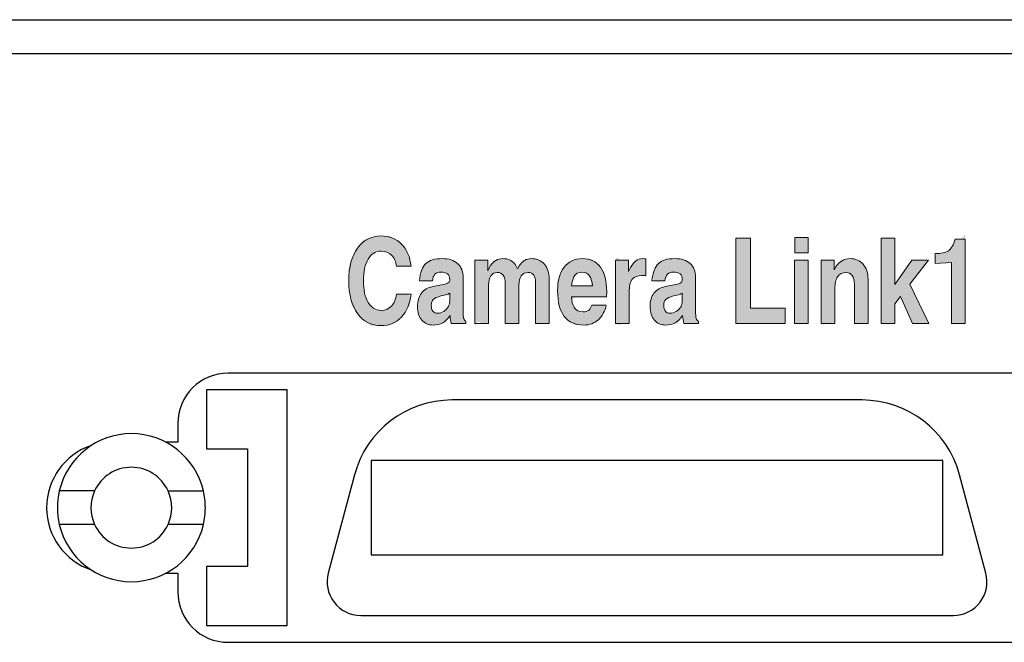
# Model space of a CAD drawing. Header units: millimetres. Extents: x 43 to 2527, y 45 to 1953.
# Tile 24 of 26: x 367 to 396, y 279 to 298. Entities that reach past the tile are written whole.
import ezdxf

# ---------------------------------------------------------------- set-up
doc = ezdxf.new("R2010")
doc.units = ezdxf.units.MM
doc.layers.add('1', color=7, linetype='Continuous')
doc.layers.add('Layer 1', color=7, linetype='Continuous')

msp = doc.modelspace()

# ---------------------------------------------------------------- hatches: boundary and pattern name
at = {"layer": 'Layer 1'}
h = msp.add_hatch(color=140, dxfattribs=at)
h.dxf.hatch_style = 2
edge = h.paths.add_edge_path()
edge.add_spline(control_points=[(377.597, 290.899), (377.597, 290.899), (377.597, 290.899), (377.469, 290.819), (377.374, 290.66), (377.279, 290.501), (377.231, 290.286), (377.231, 290.015), (377.231, 289.745), (377.278, 289.531), (377.373, 289.372), (377.468, 289.214), (377.597, 289.135), (377.758, 289.135), (377.881, 289.135), (377.983, 289.178), (378.065, 289.265), (378.146, 289.351), (378.195, 289.469), (378.211, 289.617), (378.211, 289.617), (378.647, 289.617), (378.647, 289.617), (378.616, 289.331), (378.52, 289.104), (378.36, 288.937), (378.2, 288.769), (378, 288.685), (377.758, 288.685), (377.463, 288.685), (377.229, 288.805), (377.056, 289.044), (376.882, 289.284), (376.795, 289.607), (376.795, 290.015), (376.795, 290.424), (376.882, 290.748), (377.056, 290.988), (377.229, 291.228), (377.463, 291.348), (377.758, 291.348), (378, 291.348), (378.201, 291.267), (378.362, 291.105), (378.522, 290.943), (378.617, 290.724), (378.647, 290.447), (378.647, 290.447), (378.211, 290.447), (378.211, 290.447), (378.196, 290.586), (378.148, 290.696), (378.066, 290.777), (377.985, 290.858), (377.882, 290.899), (377.758, 290.899), (377.597, 290.899)], knot_values=[-1, 0, 0, 0, 0, 0.0001, 1, 1, 1, 2, 2, 2, 3, 3, 3, 4, 4, 4, 5, 5, 5, 6, 6, 6, 7, 7, 7, 8, 8, 8, 9, 9, 9, 10, 10, 10, 11, 11, 11, 12, 12, 12, 13, 13, 13, 14, 14, 14, 15, 15, 15, 16, 16, 16, 17, 17, 17, 18, 18, 18, 18], degree=3, periodic=0)
h = msp.add_hatch(color=140, dxfattribs=at)
h.dxf.hatch_style = 2
h.paths.add_polyline_path([(390.052, 290.625), (390.254, 290.625), (390.457, 290.625), (390.457, 288.751), (390.255, 288.751), (390.052, 288.751)])
h.paths.add_polyline_path([(390.054, 291.307), (390.455, 291.307), (390.455, 290.849), (390.054, 290.849)])
h = msp.add_hatch(color=140, dxfattribs=at)
h.dxf.hatch_style = 2
h.paths.add_polyline_path([(388.302, 288.751), (388.302, 291.283), (388.519, 291.283), (388.738, 291.283), (388.738, 289.2), (389.769, 289.2), (389.769, 288.976), (389.769, 288.751)])
h = msp.add_hatch(color=140, dxfattribs=at)
h.dxf.hatch_style = 2
h.paths.add_polyline_path([(392.624, 291.283), (392.825, 291.283), (393.028, 291.283), (393.028, 289.904), (393.537, 290.625), (393.785, 290.625), (394.033, 290.625), (393.478, 289.912), (394.047, 288.751), (393.804, 288.751), (393.561, 288.751), (393.195, 289.551), (393.028, 289.335), (393.028, 288.751), (392.827, 288.751), (392.624, 288.751)])
h = msp.add_hatch(color=140, dxfattribs=at)
h.dxf.hatch_style = 2
edge = h.paths.add_edge_path()
edge.add_spline(control_points=[(394.409, 290.822), (394.409, 290.822), (394.409, 290.822), (394.539, 290.849), (394.622, 290.909), (394.706, 290.969), (394.774, 291.083), (394.827, 291.253), (394.827, 291.253), (395.125, 291.253), (395.125, 291.253), (395.125, 291.253), (395.125, 288.751), (395.125, 288.751), (395.125, 288.751), (394.923, 288.751), (394.923, 288.751), (394.923, 288.751), (394.72, 288.751), (394.72, 288.751), (394.72, 288.751), (394.72, 290.563), (394.72, 290.563), (394.72, 290.563), (394.233, 290.532), (394.233, 290.532), (394.233, 290.532), (394.233, 290.828), (394.233, 290.828), (394.409, 290.822)], knot_values=[-1, 0, 0, 0, 0, 0.0001, 1, 1, 1, 2, 2, 2, 3, 3, 3, 4, 4, 4, 5, 5, 5, 6, 6, 6, 7, 7, 7, 8, 8, 8, 9, 9, 9, 9], degree=3, periodic=0)
h = msp.add_hatch(color=140, dxfattribs=at)
h.dxf.hatch_style = 2
edge = h.paths.add_edge_path()
edge.add_spline(control_points=[(380.28, 288.814), (380.28, 288.814), (380.28, 288.814), (380.28, 288.751), (380.28, 288.751), (380.28, 288.751), (380.061, 288.751), (380.061, 288.751), (380.061, 288.751), (379.843, 288.751), (379.843, 288.751), (379.843, 288.751), (379.843, 288.752), (379.843, 288.752), (379.824, 288.817), (379.812, 288.892), (379.806, 288.978), (379.806, 288.978), (379.806, 288.98), (379.806, 288.98), (379.681, 288.794), (379.515, 288.701), (379.309, 288.701), (379.165, 288.701), (379.051, 288.75), (378.966, 288.849), (378.882, 288.948), (378.84, 289.081), (378.84, 289.248), (378.84, 289.415), (378.878, 289.549), (378.955, 289.649), (379.032, 289.749), (379.144, 289.814), (379.291, 289.843), (379.291, 289.843), (379.608, 289.903), (379.608, 289.903), (379.673, 289.916), (379.724, 289.936), (379.761, 289.963), (379.772, 289.97), (379.781, 289.983), (379.788, 290.001), (379.794, 290.02), (379.798, 290.038), (379.798, 290.056), (379.798, 290.056), (379.798, 290.063), (379.798, 290.063), (379.798, 290.136), (379.776, 290.189), (379.731, 290.224), (379.687, 290.259), (379.62, 290.277), (379.531, 290.277), (379.458, 290.277), (379.401, 290.255), (379.358, 290.211), (379.316, 290.168), (379.29, 290.103), (379.281, 290.018), (379.281, 290.018), (378.893, 290.018), (378.893, 290.018), (378.919, 290.26), (378.984, 290.429), (379.086, 290.527), (379.188, 290.626), (379.351, 290.675), (379.575, 290.675), (379.772, 290.675), (379.924, 290.626), (380.032, 290.53), (380.14, 290.433), (380.194, 290.297), (380.194, 290.121), (380.194, 290.121), (380.194, 289.125), (380.194, 289.125), (380.194, 289.017), (380.2, 288.942), (380.211, 288.901), (380.222, 288.861), (380.246, 288.832), (380.28, 288.816), (380.28, 288.816), (380.28, 288.814), (380.28, 288.814), (380.28, 288.814)], knot_values=[-1, 0, 0, 0, 0, 0.0001, 1, 1, 1, 2, 2, 2, 3, 3, 3, 4, 4, 4, 5, 5, 5, 6, 6, 6, 7, 7, 7, 8, 8, 8, 9, 9, 9, 10, 10, 10, 11, 11, 11, 12, 12, 12, 13, 13, 13, 14, 14, 14, 15, 15, 15, 16, 16, 16, 17, 17, 17, 18, 18, 18, 19, 19, 19, 20, 20, 20, 21, 21, 21, 22, 22, 22, 23, 23, 23, 24, 24, 24, 25, 25, 25, 26, 26, 26, 27, 27, 27, 28, 28, 28, 29, 29, 29, 29], degree=3, periodic=0)
edge = h.paths.add_edge_path()
edge.add_spline(control_points=[(379.267, 289.425), (379.267, 289.425), (379.267, 289.425), (379.247, 289.366), (379.247, 289.286), (379.247, 289.211), (379.263, 289.153), (379.294, 289.113), (379.325, 289.074), (379.371, 289.054), (379.431, 289.054), (379.572, 289.054), (379.679, 289.118), (379.753, 289.247), (379.753, 289.247), (379.76, 289.257), (379.76, 289.257), (379.77, 289.273), (379.779, 289.3), (379.786, 289.336), (379.794, 289.373), (379.798, 289.41), (379.798, 289.447), (379.798, 289.447), (379.798, 289.652), (379.798, 289.652), (379.768, 289.629), (379.729, 289.611), (379.681, 289.6), (379.681, 289.6), (379.536, 289.565), (379.536, 289.565), (379.426, 289.539), (379.35, 289.506), (379.309, 289.465), (379.267, 289.425)], knot_values=[-1, 0, 0, 0, 0, 0.0001, 1, 1, 1, 2, 2, 2, 3, 3, 3, 4, 4, 4, 5, 5, 5, 6, 6, 6, 7, 7, 7, 8, 8, 8, 9, 9, 9, 10, 10, 10, 11, 11, 11, 11], degree=3, periodic=0)
h = msp.add_hatch(color=140, dxfattribs=at)
h.dxf.hatch_style = 2
edge = h.paths.add_edge_path()
edge.add_spline(control_points=[(381.345, 290.235), (381.345, 290.235), (381.345, 290.235), (381.286, 290.263), (381.208, 290.263), (381.125, 290.263), (381.062, 290.23), (381.018, 290.163), (380.974, 290.096), (380.952, 290), (380.952, 289.873), (380.952, 289.873), (380.952, 288.751), (380.952, 288.751), (380.952, 288.751), (380.75, 288.751), (380.75, 288.751), (380.75, 288.751), (380.547, 288.751), (380.547, 288.751), (380.547, 288.751), (380.547, 290.625), (380.547, 290.625), (380.547, 290.625), (380.738, 290.625), (380.738, 290.625), (380.738, 290.625), (380.931, 290.625), (380.931, 290.625), (380.931, 290.625), (380.931, 290.313), (380.931, 290.313), (380.952, 290.365), (380.976, 290.412), (381.003, 290.456), (381.096, 290.602), (381.221, 290.675), (381.378, 290.675), (381.523, 290.675), (381.638, 290.625), (381.724, 290.527), (381.762, 290.482), (381.793, 290.43), (381.815, 290.372), (381.815, 290.372), (381.862, 290.456), (381.862, 290.456), (381.952, 290.602), (382.074, 290.675), (382.227, 290.675), (382.387, 290.675), (382.515, 290.62), (382.61, 290.512), (382.706, 290.403), (382.754, 290.258), (382.754, 290.075), (382.754, 290.075), (382.754, 288.751), (382.754, 288.751), (382.754, 288.751), (382.552, 288.751), (382.552, 288.751), (382.552, 288.751), (382.349, 288.751), (382.349, 288.751), (382.349, 288.751), (382.349, 289.97), (382.349, 289.97), (382.349, 290.064), (382.33, 290.137), (382.293, 290.187), (382.255, 290.238), (382.201, 290.263), (382.131, 290.263), (382.041, 290.263), (381.972, 290.23), (381.924, 290.163), (381.877, 290.096), (381.853, 290), (381.853, 289.873), (381.853, 289.873), (381.853, 288.751), (381.853, 288.751), (381.853, 288.751), (381.651, 288.751), (381.651, 288.751), (381.651, 288.751), (381.448, 288.751), (381.448, 288.751), (381.448, 288.751), (381.448, 289.937), (381.448, 289.937), (381.448, 290.043), (381.427, 290.124), (381.386, 290.179), (381.345, 290.235)], knot_values=[-1, 0, 0, 0, 0, 0.0001, 1, 1, 1, 2, 2, 2, 3, 3, 3, 4, 4, 4, 5, 5, 5, 6, 6, 6, 7, 7, 7, 8, 8, 8, 9, 9, 9, 10, 10, 10, 11, 11, 11, 12, 12, 12, 13, 13, 13, 14, 14, 14, 15, 15, 15, 16, 16, 16, 17, 17, 17, 18, 18, 18, 19, 19, 19, 20, 20, 20, 21, 21, 21, 22, 22, 22, 23, 23, 23, 24, 24, 24, 25, 25, 25, 26, 26, 26, 27, 27, 27, 28, 28, 28, 29, 29, 29, 30, 30, 30, 31, 31, 31, 31], degree=3, periodic=0)
h = msp.add_hatch(color=140, dxfattribs=at)
h.dxf.hatch_style = 2
edge = h.paths.add_edge_path()
edge.add_spline(control_points=[(383.424, 289.406), (383.424, 289.406), (383.424, 289.406), (383.45, 289.302), (383.492, 289.231), (383.548, 289.139), (383.639, 289.093), (383.765, 289.093), (383.83, 289.093), (383.886, 289.112), (383.931, 289.148), (383.976, 289.184), (384.005, 289.233), (384.018, 289.295), (384.018, 289.295), (384.45, 289.295), (384.45, 289.295), (384.412, 289.112), (384.334, 288.968), (384.216, 288.861), (384.097, 288.754), (383.956, 288.701), (383.791, 288.701), (383.529, 288.701), (383.333, 288.786), (383.202, 288.956), (383.071, 289.127), (383.005, 289.383), (383.003, 289.726), (383.003, 290.016), (383.069, 290.247), (383.2, 290.418), (383.332, 290.589), (383.51, 290.675), (383.734, 290.675), (383.973, 290.675), (384.154, 290.591), (384.278, 290.422), (384.402, 290.254), (384.464, 290.009), (384.464, 289.686), (384.464, 289.686), (384.461, 289.543), (384.461, 289.543), (384.461, 289.543), (383.414, 289.543), (383.414, 289.543), (383.424, 289.406)], knot_values=[-1, 0, 0, 0, 0, 0.0001, 1, 1, 1, 2, 2, 2, 3, 3, 3, 4, 4, 4, 5, 5, 5, 6, 6, 6, 7, 7, 7, 8, 8, 8, 9, 9, 9, 10, 10, 10, 11, 11, 11, 12, 12, 12, 13, 13, 13, 14, 14, 14, 15, 15, 15, 15], degree=3, periodic=0)
edge = h.paths.add_edge_path()
edge.add_spline(control_points=[(383.452, 290.065), (383.452, 290.065), (383.452, 290.065), (383.43, 289.978), (383.417, 289.865), (383.417, 289.865), (384.042, 289.865), (384.042, 289.865), (384.034, 289.986), (384.008, 290.08), (383.964, 290.148), (383.911, 290.233), (383.831, 290.275), (383.727, 290.275), (383.619, 290.275), (383.539, 290.226), (383.486, 290.129), (383.452, 290.065)], knot_values=[-1, 0, 0, 0, 0, 0.0001, 1, 1, 1, 2, 2, 2, 3, 3, 3, 4, 4, 4, 5, 5, 5, 5], degree=3, periodic=0)
h = msp.add_hatch(color=140, dxfattribs=at)
h.dxf.hatch_style = 2
edge = h.paths.add_edge_path()
edge.add_spline(control_points=[(385.589, 290.172), (385.589, 290.172), (385.589, 290.172), (385.551, 290.175), (385.51, 290.175), (385.382, 290.175), (385.287, 290.138), (385.225, 290.062), (385.163, 289.987), (385.132, 289.873), (385.132, 289.719), (385.132, 289.719), (385.132, 288.751), (385.132, 288.751), (385.132, 288.751), (384.931, 288.751), (384.931, 288.751), (384.931, 288.751), (384.728, 288.751), (384.728, 288.751), (384.728, 288.751), (384.728, 290.625), (384.728, 290.625), (384.728, 290.625), (384.922, 290.625), (384.922, 290.625), (384.922, 290.625), (385.117, 290.625), (385.117, 290.625), (385.117, 290.625), (385.117, 290.296), (385.117, 290.296), (385.117, 290.296), (385.17, 290.409), (385.17, 290.409), (385.265, 290.586), (385.387, 290.675), (385.537, 290.675), (385.568, 290.675), (385.597, 290.672), (385.624, 290.668), (385.624, 290.668), (385.624, 290.167), (385.624, 290.167), (385.589, 290.172)], knot_values=[-1, 0, 0, 0, 0, 0.0001, 1, 1, 1, 2, 2, 2, 3, 3, 3, 4, 4, 4, 5, 5, 5, 6, 6, 6, 7, 7, 7, 8, 8, 8, 9, 9, 9, 10, 10, 10, 11, 11, 11, 12, 12, 12, 13, 13, 13, 14, 14, 14, 14], degree=3, periodic=0)
h = msp.add_hatch(color=140, dxfattribs=at)
h.dxf.hatch_style = 2
edge = h.paths.add_edge_path()
edge.add_spline(control_points=[(387.195, 288.814), (387.195, 288.814), (387.195, 288.814), (387.195, 288.751), (387.195, 288.751), (387.195, 288.751), (386.975, 288.751), (386.975, 288.751), (386.975, 288.751), (386.757, 288.751), (386.757, 288.751), (386.757, 288.751), (386.757, 288.752), (386.757, 288.752), (386.738, 288.817), (386.726, 288.892), (386.72, 288.978), (386.72, 288.978), (386.72, 288.98), (386.72, 288.98), (386.595, 288.794), (386.43, 288.701), (386.223, 288.701), (386.079, 288.701), (385.965, 288.75), (385.881, 288.849), (385.797, 288.948), (385.754, 289.081), (385.754, 289.248), (385.754, 289.415), (385.792, 289.549), (385.87, 289.649), (385.947, 289.749), (386.058, 289.814), (386.206, 289.843), (386.206, 289.843), (386.523, 289.903), (386.523, 289.903), (386.587, 289.916), (386.638, 289.936), (386.676, 289.963), (386.686, 289.97), (386.695, 289.983), (386.702, 290.001), (386.709, 290.02), (386.712, 290.038), (386.712, 290.056), (386.712, 290.056), (386.712, 290.063), (386.712, 290.063), (386.712, 290.136), (386.69, 290.189), (386.645, 290.224), (386.601, 290.259), (386.534, 290.277), (386.445, 290.277), (386.373, 290.277), (386.315, 290.255), (386.273, 290.211), (386.23, 290.168), (386.204, 290.103), (386.195, 290.018), (386.195, 290.018), (385.808, 290.018), (385.808, 290.018), (385.834, 290.26), (385.898, 290.429), (386, 290.527), (386.102, 290.626), (386.266, 290.675), (386.49, 290.675), (386.686, 290.675), (386.838, 290.626), (386.946, 290.53), (387.054, 290.433), (387.108, 290.297), (387.108, 290.121), (387.108, 290.121), (387.108, 289.125), (387.108, 289.125), (387.108, 289.017), (387.114, 288.942), (387.126, 288.901), (387.137, 288.861), (387.16, 288.832), (387.195, 288.816), (387.195, 288.816), (387.195, 288.814), (387.195, 288.814), (387.195, 288.814)], knot_values=[-1, 0, 0, 0, 0, 0.0001, 1, 1, 1, 2, 2, 2, 3, 3, 3, 4, 4, 4, 5, 5, 5, 6, 6, 6, 7, 7, 7, 8, 8, 8, 9, 9, 9, 10, 10, 10, 11, 11, 11, 12, 12, 12, 13, 13, 13, 14, 14, 14, 15, 15, 15, 16, 16, 16, 17, 17, 17, 18, 18, 18, 19, 19, 19, 20, 20, 20, 21, 21, 21, 22, 22, 22, 23, 23, 23, 24, 24, 24, 25, 25, 25, 26, 26, 26, 27, 27, 27, 28, 28, 28, 29, 29, 29, 29], degree=3, periodic=0)
edge = h.paths.add_edge_path()
edge.add_spline(control_points=[(386.182, 289.425), (386.182, 289.425), (386.182, 289.425), (386.161, 289.366), (386.161, 289.286), (386.161, 289.211), (386.177, 289.153), (386.208, 289.113), (386.24, 289.074), (386.285, 289.054), (386.345, 289.054), (386.486, 289.054), (386.594, 289.118), (386.667, 289.247), (386.667, 289.247), (386.674, 289.257), (386.674, 289.257), (386.685, 289.273), (386.693, 289.3), (386.7, 289.336), (386.708, 289.373), (386.712, 289.41), (386.712, 289.447), (386.712, 289.447), (386.712, 289.652), (386.712, 289.652), (386.682, 289.629), (386.643, 289.611), (386.595, 289.6), (386.595, 289.6), (386.45, 289.565), (386.45, 289.565), (386.34, 289.539), (386.264, 289.506), (386.223, 289.465), (386.182, 289.425)], knot_values=[-1, 0, 0, 0, 0, 0.0001, 1, 1, 1, 2, 2, 2, 3, 3, 3, 4, 4, 4, 5, 5, 5, 6, 6, 6, 7, 7, 7, 8, 8, 8, 9, 9, 9, 10, 10, 10, 11, 11, 11, 11], degree=3, periodic=0)
h = msp.add_hatch(color=140, dxfattribs=at)
h.dxf.hatch_style = 2
edge = h.paths.add_edge_path()
edge.add_spline(control_points=[(391.719, 290.233), (391.719, 290.233), (391.719, 290.233), (391.656, 290.263), (391.573, 290.263), (391.467, 290.263), (391.387, 290.221), (391.331, 290.136), (391.276, 290.052), (391.247, 289.93), (391.247, 289.77), (391.247, 289.77), (391.247, 288.751), (391.247, 288.751), (391.247, 288.751), (391.046, 288.751), (391.046, 288.751), (391.046, 288.751), (390.843, 288.751), (390.843, 288.751), (390.843, 288.751), (390.843, 290.625), (390.843, 290.625), (390.843, 290.625), (391.034, 290.625), (391.034, 290.625), (391.034, 290.625), (391.227, 290.625), (391.227, 290.625), (391.227, 290.625), (391.227, 290.337), (391.227, 290.337), (391.227, 290.337), (391.278, 290.428), (391.278, 290.428), (391.383, 290.593), (391.523, 290.675), (391.699, 290.675), (391.862, 290.675), (391.992, 290.619), (392.089, 290.508), (392.186, 290.398), (392.235, 290.249), (392.235, 290.063), (392.235, 290.063), (392.235, 288.751), (392.235, 288.751), (392.235, 288.751), (392.033, 288.751), (392.033, 288.751), (392.033, 288.751), (391.83, 288.751), (391.83, 288.751), (391.83, 288.751), (391.83, 289.917), (391.83, 289.917), (391.83, 290.029), (391.808, 290.115), (391.763, 290.174), (391.719, 290.233)], knot_values=[-1, 0, 0, 0, 0, 0.0001, 1, 1, 1, 2, 2, 2, 3, 3, 3, 4, 4, 4, 5, 5, 5, 6, 6, 6, 7, 7, 7, 8, 8, 8, 9, 9, 9, 10, 10, 10, 11, 11, 11, 12, 12, 12, 13, 13, 13, 14, 14, 14, 15, 15, 15, 16, 16, 16, 17, 17, 17, 18, 18, 18, 19, 19, 19, 19], degree=3, periodic=0)

# ---------------------------------------------------------------- linework, layer by layer
at = {"layer": '1', "color": 2, "linetype": 'Continuous'}
for p, q in [((341.46, 297.774), (415.46, 297.774)), ((341.46, 296.774), (415.46, 296.774)), ((398.71, 287.274), (373.21, 287.274)), ((372.56, 286.774), (372.56, 285.024)), ((374.96, 286.774), (372.56, 286.774)), ((374.96, 279.774), (374.96, 286.774)), ((392.059, 286.474), (379.862, 286.474)), ((371.71, 285.774), (371.71, 285.224)), ((371.71, 285.224), (371.349, 285.224)), ((372.56, 285.024), (373.779, 285.024)), ((373.779, 285.024), (373.779, 281.524)), ((377.46, 284.674), (377.46, 281.874)), ((394.46, 284.674), (377.46, 284.674)), ((394.46, 281.874), (394.46, 284.674)), ((376.964, 284.25), (376.183, 281.333)), ((395.738, 281.333), (394.957, 284.25)), ((368.188, 283.774), (368.188, 283.774)), ((369.239, 283.774), (368.188, 283.774)), ((369.239, 283.774), (369.239, 283.774)), ((371.421, 283.774), (372.473, 283.774)), ((368.188, 282.774), (368.188, 282.774)), ((369.239, 282.774), (368.188, 282.774)), ((372.473, 282.774), (371.421, 282.774)), ((377.46, 281.874), (394.46, 281.874)), ((373.779, 281.524), (372.56, 281.524)), ((372.56, 281.524), (372.56, 279.774)), ((371.349, 281.324), (371.71, 281.324)), ((371.71, 281.324), (371.71, 280.774)), ((377.149, 280.074), (394.772, 280.074)), ((372.56, 279.774), (374.96, 279.774)), ((373.21, 279.274), (398.71, 279.274))]:
    msp.add_line(p, q, dxfattribs=at)
for centre, radius, start, end in [((373.21, 285.774), 1.5, 90, 180), ((379.862, 283.474), 3, 90, 165.0086), ((392.059, 283.474), 3, 14.9914, 90), ((370.33, 283.274), 2.2, 13.1366, 166.8629), ((369.76, 283.274), 1.95, 108.6967, 251.3033), ((370.33, 283.274), 1.2, 24.6226, 155.3745), ((370.33, 283.274), 2.2, 166.8634, 193.1366), ((370.33, 283.274), 1.2, 155.3757, 204.6233), ((370.33, 283.274), 1.2, 335.3757, 24.6243), ((370.33, 283.274), 2.2, 0, 13.1366), ((370.33, 283.274), 2.2, 346.8634, 0), ((370.33, 283.274), 2.2, 193.1369, 346.8634), ((370.33, 283.274), 1.2, 204.6233, 335.375), ((377.149, 281.074), 1, 165.0086, 270), ((394.772, 281.074), 1, 270, 14.9914), ((373.21, 280.774), 1.5, 180, 270)]:
    msp.add_arc(centre, radius, start, end, dxfattribs=at)
at = {"layer": 'Layer 1', "color": 140, "lineweight": 0}
for p, q in [((390.054, 291.307), (390.455, 291.307)), ((390.054, 290.849), (390.054, 291.307)), ((390.455, 291.307), (390.455, 290.849)), ((388.302, 288.751), (388.302, 291.283)), ((388.302, 291.283), (388.519, 291.283)), ((388.519, 291.283), (388.738, 291.283)), ((388.738, 291.283), (388.738, 289.2)), ((392.624, 291.283), (392.825, 291.283)), ((392.624, 288.751), (392.624, 291.283)), ((392.825, 291.283), (393.028, 291.283)), ((393.028, 291.283), (393.028, 289.904)), ((390.455, 290.849), (390.054, 290.849)), ((390.052, 290.625), (390.254, 290.625)), ((390.052, 288.751), (390.052, 290.625)), ((390.254, 290.625), (390.457, 290.625)), ((390.457, 290.625), (390.457, 288.751)), ((393.028, 289.904), (393.537, 290.625)), ((394.033, 290.625), (393.478, 289.912)), ((393.537, 290.625), (393.785, 290.625)), ((393.785, 290.625), (394.033, 290.625)), ((393.478, 289.912), (394.047, 288.751)), ((393.195, 289.551), (393.028, 289.335)), ((393.561, 288.751), (393.195, 289.551)), ((393.028, 289.335), (393.028, 288.751)), ((388.738, 289.2), (389.769, 289.2)), ((389.769, 289.2), (389.769, 288.976)), ((389.769, 288.976), (389.769, 288.751)), ((389.769, 288.751), (388.302, 288.751)), ((390.255, 288.751), (390.052, 288.751)), ((390.457, 288.751), (390.255, 288.751)), ((392.827, 288.751), (392.624, 288.751)), ((393.028, 288.751), (392.827, 288.751)), ((393.804, 288.751), (393.561, 288.751)), ((394.047, 288.751), (393.804, 288.751))]:
    msp.add_line(p, q, dxfattribs=at)
for points, knots in [([(377.056, 290.988), (377.229, 291.228), (377.463, 291.348), (377.758, 291.348), (378, 291.348), (378.201, 291.267), (378.362, 291.105)], [5, 5, 5, 5, 6, 6, 6, 7, 7, 7, 7]), ([(377.056, 289.044), (376.882, 289.284), (376.795, 289.607), (376.795, 290.015), (376.795, 290.424), (376.882, 290.748), (377.056, 290.988)], [3, 3, 3, 3, 4, 4, 4, 5, 5, 5, 5]), ([(378.211, 290.447), (378.196, 290.586), (378.148, 290.696), (378.066, 290.777), (377.985, 290.858), (377.882, 290.899), (377.758, 290.899), (377.597, 290.899), (377.469, 290.819), (377.374, 290.66), (377.279, 290.501), (377.231, 290.286), (377.231, 290.015), (377.231, 289.745), (377.278, 289.531), (377.373, 289.372)], [9, 9, 9, 9, 10, 10, 10, 11, 11, 11, 12, 12, 12, 13, 13, 13, 14, 14, 14, 14]), ([(378.893, 290.018), (378.919, 290.26), (378.984, 290.429), (379.086, 290.527), (379.188, 290.626), (379.351, 290.675), (379.575, 290.675), (379.772, 290.675), (379.924, 290.626), (380.032, 290.53)], [14, 14, 14, 14, 15, 15, 15, 16, 16, 16, 17, 17, 17, 17]), ([(381.003, 290.456), (381.096, 290.602), (381.221, 290.675), (381.378, 290.675), (381.523, 290.675), (381.638, 290.625), (381.724, 290.527)], [4, 4, 4, 4, 5, 5, 5, 6, 6, 6, 6]), ([(381.862, 290.456), (381.952, 290.602), (382.074, 290.675), (382.227, 290.675), (382.387, 290.675), (382.515, 290.62), (382.61, 290.512)], [8, 8, 8, 8, 9, 9, 9, 10, 10, 10, 10]), ([(383.2, 290.418), (383.332, 290.589), (383.51, 290.675), (383.734, 290.675), (383.973, 290.675), (384.154, 290.591), (384.278, 290.422), (384.402, 290.254), (384.464, 290.009), (384.464, 289.686)], [3, 3, 3, 3, 4, 4, 4, 5, 5, 5, 6, 6, 6, 6]), ([(385.17, 290.409), (385.265, 290.586), (385.387, 290.675), (385.537, 290.675), (385.568, 290.675), (385.597, 290.672), (385.624, 290.668)], [4, 4, 4, 4, 5, 5, 5, 6, 6, 6, 6]), ([(385.808, 290.018), (385.834, 290.26), (385.898, 290.429), (386, 290.527), (386.102, 290.626), (386.266, 290.675), (386.49, 290.675), (386.686, 290.675), (386.838, 290.626), (386.946, 290.53)], [14, 14, 14, 14, 15, 15, 15, 16, 16, 16, 17, 17, 17, 17]), ([(391.278, 290.428), (391.383, 290.593), (391.523, 290.675), (391.699, 290.675), (391.862, 290.675), (391.992, 290.619), (392.089, 290.508)], [4, 4, 4, 4, 5, 5, 5, 6, 6, 6, 6]), ([(379.731, 290.224), (379.687, 290.259), (379.62, 290.277), (379.531, 290.277), (379.458, 290.277), (379.401, 290.255), (379.358, 290.211), (379.316, 290.168), (379.29, 290.103), (379.281, 290.018)], [10, 10, 10, 10, 11, 11, 11, 12, 12, 12, 13, 13, 13, 13]), ([(381.386, 290.179), (381.345, 290.235), (381.286, 290.263), (381.208, 290.263), (381.125, 290.263), (381.062, 290.23), (381.018, 290.163)], [24, 24, 24, 24, 25, 25, 25, 26, 26, 26, 26]), ([(382.293, 290.187), (382.255, 290.238), (382.201, 290.263), (382.131, 290.263), (382.041, 290.263), (381.972, 290.23), (381.924, 290.163)], [16, 16, 16, 16, 17, 17, 17, 18, 18, 18, 18]), ([(383.964, 290.148), (383.911, 290.233), (383.831, 290.275), (383.727, 290.275), (383.619, 290.275), (383.539, 290.226), (383.486, 290.129)], [1, 1, 1, 1, 2, 2, 2, 3, 3, 3, 3]), ([(385.624, 290.167), (385.589, 290.172), (385.551, 290.175), (385.51, 290.175), (385.382, 290.175), (385.287, 290.138), (385.225, 290.062), (385.163, 289.987), (385.132, 289.873), (385.132, 289.719)], [7, 7, 7, 7, 8, 8, 8, 9, 9, 9, 10, 10, 10, 10]), ([(386.645, 290.224), (386.601, 290.259), (386.534, 290.277), (386.445, 290.277), (386.373, 290.277), (386.315, 290.255), (386.273, 290.211), (386.23, 290.168), (386.204, 290.103), (386.195, 290.018)], [10, 10, 10, 10, 11, 11, 11, 12, 12, 12, 13, 13, 13, 13]), ([(391.83, 289.917), (391.83, 290.029), (391.808, 290.115), (391.763, 290.174), (391.719, 290.233), (391.656, 290.263), (391.573, 290.263), (391.467, 290.263), (391.387, 290.221), (391.331, 290.136)], [11, 11, 11, 11, 12, 12, 12, 13, 13, 13, 14, 14, 14, 14]), ([(378.966, 288.849), (378.882, 288.948), (378.84, 289.081), (378.84, 289.248), (378.84, 289.415), (378.878, 289.549), (378.955, 289.649), (379.032, 289.749), (379.144, 289.814), (379.291, 289.843)], [1, 1, 1, 1, 2, 2, 2, 3, 3, 3, 4, 4, 4, 4]), ([(379.761, 289.963), (379.772, 289.97), (379.781, 289.983), (379.788, 290.001), (379.794, 290.02), (379.798, 290.038), (379.798, 290.056)], [6, 6, 6, 6, 7, 7, 7, 8, 8, 8, 8]), ([(385.881, 288.849), (385.797, 288.948), (385.754, 289.081), (385.754, 289.248), (385.754, 289.415), (385.792, 289.549), (385.87, 289.649), (385.947, 289.749), (386.058, 289.814), (386.206, 289.843)], [1, 1, 1, 1, 2, 2, 2, 3, 3, 3, 4, 4, 4, 4]), ([(386.676, 289.963), (386.686, 289.97), (386.695, 289.983), (386.702, 290.001), (386.709, 290.02), (386.712, 290.038), (386.712, 290.056)], [6, 6, 6, 6, 7, 7, 7, 8, 8, 8, 8]), ([(379.536, 289.565), (379.426, 289.539), (379.35, 289.506), (379.309, 289.465), (379.267, 289.425), (379.247, 289.366), (379.247, 289.286), (379.247, 289.211), (379.263, 289.153), (379.294, 289.113)], [3, 3, 3, 3, 4, 4, 4, 5, 5, 5, 6, 6, 6, 6]), ([(383.791, 288.701), (383.529, 288.701), (383.333, 288.786), (383.202, 288.956), (383.071, 289.127), (383.005, 289.383), (383.003, 289.726)], [0, 0, 0, 0, 1, 1, 1, 2, 2, 2, 2]), ([(386.45, 289.565), (386.34, 289.539), (386.264, 289.506), (386.223, 289.465), (386.182, 289.425), (386.161, 289.366), (386.161, 289.286), (386.161, 289.211), (386.177, 289.153), (386.208, 289.113)], [3, 3, 3, 3, 4, 4, 4, 5, 5, 5, 6, 6, 6, 6]), ([(377.373, 289.372), (377.468, 289.214), (377.597, 289.135), (377.758, 289.135), (377.881, 289.135), (377.983, 289.178), (378.065, 289.265)], [14, 14, 14, 14, 15, 15, 15, 16, 16, 16, 16]), ([(384.45, 289.295), (384.412, 289.112), (384.334, 288.968), (384.216, 288.861), (384.097, 288.754), (383.956, 288.701), (383.791, 288.701)], [13, 13, 13, 13, 14, 14, 14, 15, 15, 15, 15]), ([(378.36, 288.937), (378.2, 288.769), (378, 288.685), (377.758, 288.685), (377.463, 288.685), (377.229, 288.805), (377.056, 289.044)], [1, 1, 1, 1, 2, 2, 2, 3, 3, 3, 3]), ([(379.294, 289.113), (379.325, 289.074), (379.371, 289.054), (379.431, 289.054), (379.572, 289.054), (379.679, 289.118), (379.753, 289.247)], [6, 6, 6, 6, 7, 7, 7, 8, 8, 8, 8]), ([(383.492, 289.231), (383.548, 289.139), (383.639, 289.093), (383.765, 289.093), (383.83, 289.093), (383.886, 289.112), (383.931, 289.148)], [9, 9, 9, 9, 10, 10, 10, 11, 11, 11, 11]), ([(386.208, 289.113), (386.24, 289.074), (386.285, 289.054), (386.345, 289.054), (386.486, 289.054), (386.594, 289.118), (386.667, 289.247)], [6, 6, 6, 6, 7, 7, 7, 8, 8, 8, 8])]:
    msp.add_open_spline(points, degree=3, knots=knots, dxfattribs=at)
for points in [[(378.362, 291.105), (378.522, 290.943), (378.617, 290.724), (378.647, 290.447)], [(394.622, 290.909), (394.706, 290.969), (394.774, 291.083), (394.827, 291.253)], [(394.827, 291.253), (394.827, 291.253), (395.125, 291.253), (395.125, 291.253)], [(395.125, 291.253), (395.125, 291.253), (395.125, 288.751), (395.125, 288.751)], [(394.233, 290.828), (394.409, 290.822), (394.539, 290.849), (394.622, 290.909)], [(394.233, 290.532), (394.233, 290.532), (394.233, 290.828), (394.233, 290.828)], [(378.647, 290.447), (378.647, 290.447), (378.211, 290.447), (378.211, 290.447)], [(380.032, 290.53), (380.14, 290.433), (380.194, 290.297), (380.194, 290.121)], [(380.547, 290.625), (380.547, 290.625), (380.738, 290.625), (380.738, 290.625)], [(380.547, 288.751), (380.547, 288.751), (380.547, 290.625), (380.547, 290.625)], [(380.738, 290.625), (380.738, 290.625), (380.931, 290.625), (380.931, 290.625)], [(380.931, 290.625), (380.931, 290.625), (380.931, 290.313), (380.931, 290.313)], [(380.931, 290.313), (380.952, 290.365), (380.976, 290.412), (381.003, 290.456)], [(381.724, 290.527), (381.762, 290.482), (381.793, 290.43), (381.815, 290.372)], [(381.815, 290.372), (381.815, 290.372), (381.862, 290.456), (381.862, 290.456)], [(382.61, 290.512), (382.706, 290.403), (382.754, 290.258), (382.754, 290.075)], [(384.728, 290.625), (384.728, 290.625), (384.922, 290.625), (384.922, 290.625)], [(384.728, 288.751), (384.728, 288.751), (384.728, 290.625), (384.728, 290.625)], [(384.922, 290.625), (384.922, 290.625), (385.117, 290.625), (385.117, 290.625)], [(385.117, 290.625), (385.117, 290.625), (385.117, 290.296), (385.117, 290.296)], [(385.624, 290.668), (385.624, 290.668), (385.624, 290.167), (385.624, 290.167)], [(386.946, 290.53), (387.054, 290.433), (387.108, 290.297), (387.108, 290.121)], [(390.843, 290.625), (390.843, 290.625), (391.034, 290.625), (391.034, 290.625)], [(390.843, 288.751), (390.843, 288.751), (390.843, 290.625), (390.843, 290.625)], [(391.034, 290.625), (391.034, 290.625), (391.227, 290.625), (391.227, 290.625)], [(391.227, 290.625), (391.227, 290.625), (391.227, 290.337), (391.227, 290.337)], [(391.227, 290.337), (391.227, 290.337), (391.278, 290.428), (391.278, 290.428)], [(392.089, 290.508), (392.186, 290.398), (392.235, 290.249), (392.235, 290.063)], [(394.72, 290.563), (394.72, 290.563), (394.233, 290.532), (394.233, 290.532)], [(394.72, 288.751), (394.72, 288.751), (394.72, 290.563), (394.72, 290.563)], [(379.798, 290.063), (379.798, 290.136), (379.776, 290.189), (379.731, 290.224)], [(381.018, 290.163), (380.974, 290.096), (380.952, 290), (380.952, 289.873)], [(381.448, 289.937), (381.448, 290.043), (381.427, 290.124), (381.386, 290.179)], [(381.924, 290.163), (381.877, 290.096), (381.853, 290), (381.853, 289.873)], [(382.349, 289.97), (382.349, 290.064), (382.33, 290.137), (382.293, 290.187)], [(383.003, 289.726), (383.003, 290.016), (383.069, 290.247), (383.2, 290.418)], [(383.486, 290.129), (383.452, 290.065), (383.43, 289.978), (383.417, 289.865)], [(384.042, 289.865), (384.034, 289.986), (384.008, 290.08), (383.964, 290.148)], [(385.117, 290.296), (385.117, 290.296), (385.17, 290.409), (385.17, 290.409)], [(386.712, 290.063), (386.712, 290.136), (386.69, 290.189), (386.645, 290.224)], [(391.331, 290.136), (391.276, 290.052), (391.247, 289.93), (391.247, 289.77)], [(379.281, 290.018), (379.281, 290.018), (378.893, 290.018), (378.893, 290.018)], [(379.291, 289.843), (379.291, 289.843), (379.608, 289.903), (379.608, 289.903)], [(379.608, 289.903), (379.673, 289.916), (379.724, 289.936), (379.761, 289.963)], [(379.798, 290.056), (379.798, 290.056), (379.798, 290.063), (379.798, 290.063)], [(380.194, 290.121), (380.194, 290.121), (380.194, 289.125), (380.194, 289.125)], [(380.952, 289.873), (380.952, 289.873), (380.952, 288.751), (380.952, 288.751)], [(381.448, 288.751), (381.448, 288.751), (381.448, 289.937), (381.448, 289.937)], [(381.853, 289.873), (381.853, 289.873), (381.853, 288.751), (381.853, 288.751)], [(382.349, 288.751), (382.349, 288.751), (382.349, 289.97), (382.349, 289.97)], [(382.754, 290.075), (382.754, 290.075), (382.754, 288.751), (382.754, 288.751)], [(383.417, 289.865), (383.417, 289.865), (384.042, 289.865), (384.042, 289.865)], [(386.195, 290.018), (386.195, 290.018), (385.808, 290.018), (385.808, 290.018)], [(386.206, 289.843), (386.206, 289.843), (386.523, 289.903), (386.523, 289.903)], [(386.523, 289.903), (386.587, 289.916), (386.638, 289.936), (386.676, 289.963)], [(386.712, 290.056), (386.712, 290.056), (386.712, 290.063), (386.712, 290.063)], [(387.108, 290.121), (387.108, 290.121), (387.108, 289.125), (387.108, 289.125)], [(391.83, 288.751), (391.83, 288.751), (391.83, 289.917), (391.83, 289.917)], [(392.235, 290.063), (392.235, 290.063), (392.235, 288.751), (392.235, 288.751)], [(378.065, 289.265), (378.146, 289.351), (378.195, 289.469), (378.211, 289.617)], [(378.211, 289.617), (378.211, 289.617), (378.647, 289.617), (378.647, 289.617)], [(378.647, 289.617), (378.616, 289.331), (378.52, 289.104), (378.36, 288.937)], [(379.681, 289.6), (379.681, 289.6), (379.536, 289.565), (379.536, 289.565)], [(379.798, 289.652), (379.768, 289.629), (379.729, 289.611), (379.681, 289.6)], [(379.798, 289.447), (379.798, 289.447), (379.798, 289.652), (379.798, 289.652)], [(384.461, 289.543), (384.461, 289.543), (383.414, 289.543), (383.414, 289.543)], [(383.414, 289.543), (383.424, 289.406), (383.45, 289.302), (383.492, 289.231)], [(384.464, 289.686), (384.464, 289.686), (384.461, 289.543), (384.461, 289.543)], [(385.132, 289.719), (385.132, 289.719), (385.132, 288.751), (385.132, 288.751)], [(386.595, 289.6), (386.595, 289.6), (386.45, 289.565), (386.45, 289.565)], [(386.712, 289.652), (386.682, 289.629), (386.643, 289.611), (386.595, 289.6)], [(386.712, 289.447), (386.712, 289.447), (386.712, 289.652), (386.712, 289.652)], [(391.247, 289.77), (391.247, 289.77), (391.247, 288.751), (391.247, 288.751)], [(379.753, 289.247), (379.753, 289.247), (379.76, 289.257), (379.76, 289.257)], [(379.76, 289.257), (379.77, 289.273), (379.779, 289.3), (379.786, 289.336)], [(379.786, 289.336), (379.794, 289.373), (379.798, 289.41), (379.798, 289.447)], [(383.931, 289.148), (383.976, 289.184), (384.005, 289.233), (384.018, 289.295)], [(384.018, 289.295), (384.018, 289.295), (384.45, 289.295), (384.45, 289.295)], [(386.667, 289.247), (386.667, 289.247), (386.674, 289.257), (386.674, 289.257)], [(386.674, 289.257), (386.685, 289.273), (386.693, 289.3), (386.7, 289.336)], [(386.7, 289.336), (386.708, 289.373), (386.712, 289.41), (386.712, 289.447)], [(379.806, 288.98), (379.681, 288.794), (379.515, 288.701), (379.309, 288.701)], [(379.806, 288.978), (379.806, 288.978), (379.806, 288.98), (379.806, 288.98)], [(379.843, 288.752), (379.824, 288.817), (379.812, 288.892), (379.806, 288.978)], [(380.194, 289.125), (380.194, 289.017), (380.2, 288.942), (380.211, 288.901)], [(386.72, 288.98), (386.595, 288.794), (386.43, 288.701), (386.223, 288.701)], [(386.72, 288.978), (386.72, 288.978), (386.72, 288.98), (386.72, 288.98)], [(386.757, 288.752), (386.738, 288.817), (386.726, 288.892), (386.72, 288.978)], [(387.108, 289.125), (387.108, 289.017), (387.114, 288.942), (387.126, 288.901)], [(379.309, 288.701), (379.165, 288.701), (379.051, 288.75), (378.966, 288.849)], [(379.843, 288.751), (379.843, 288.751), (379.843, 288.752), (379.843, 288.752)], [(380.061, 288.751), (380.061, 288.751), (379.843, 288.751), (379.843, 288.751)], [(380.28, 288.751), (380.28, 288.751), (380.061, 288.751), (380.061, 288.751)], [(380.211, 288.901), (380.222, 288.861), (380.246, 288.832), (380.28, 288.816)], [(380.28, 288.816), (380.28, 288.816), (380.28, 288.814), (380.28, 288.814)], [(380.28, 288.814), (380.28, 288.814), (380.28, 288.751), (380.28, 288.751)], [(380.75, 288.751), (380.75, 288.751), (380.547, 288.751), (380.547, 288.751)], [(380.952, 288.751), (380.952, 288.751), (380.75, 288.751), (380.75, 288.751)], [(381.651, 288.751), (381.651, 288.751), (381.448, 288.751), (381.448, 288.751)], [(381.853, 288.751), (381.853, 288.751), (381.651, 288.751), (381.651, 288.751)], [(382.552, 288.751), (382.552, 288.751), (382.349, 288.751), (382.349, 288.751)], [(382.754, 288.751), (382.754, 288.751), (382.552, 288.751), (382.552, 288.751)], [(384.931, 288.751), (384.931, 288.751), (384.728, 288.751), (384.728, 288.751)], [(385.132, 288.751), (385.132, 288.751), (384.931, 288.751), (384.931, 288.751)], [(386.223, 288.701), (386.079, 288.701), (385.965, 288.75), (385.881, 288.849)], [(386.757, 288.751), (386.757, 288.751), (386.757, 288.752), (386.757, 288.752)], [(386.975, 288.751), (386.975, 288.751), (386.757, 288.751), (386.757, 288.751)], [(387.195, 288.751), (387.195, 288.751), (386.975, 288.751), (386.975, 288.751)], [(387.126, 288.901), (387.137, 288.861), (387.16, 288.832), (387.195, 288.816)], [(387.195, 288.816), (387.195, 288.816), (387.195, 288.814), (387.195, 288.814)], [(387.195, 288.814), (387.195, 288.814), (387.195, 288.751), (387.195, 288.751)], [(391.046, 288.751), (391.046, 288.751), (390.843, 288.751), (390.843, 288.751)], [(391.247, 288.751), (391.247, 288.751), (391.046, 288.751), (391.046, 288.751)], [(392.033, 288.751), (392.033, 288.751), (391.83, 288.751), (391.83, 288.751)], [(392.235, 288.751), (392.235, 288.751), (392.033, 288.751), (392.033, 288.751)], [(394.923, 288.751), (394.923, 288.751), (394.72, 288.751), (394.72, 288.751)], [(395.125, 288.751), (395.125, 288.751), (394.923, 288.751), (394.923, 288.751)]]:
    msp.add_open_spline(points, degree=3, dxfattribs=at)

doc.saveas('drawing.dxf')
